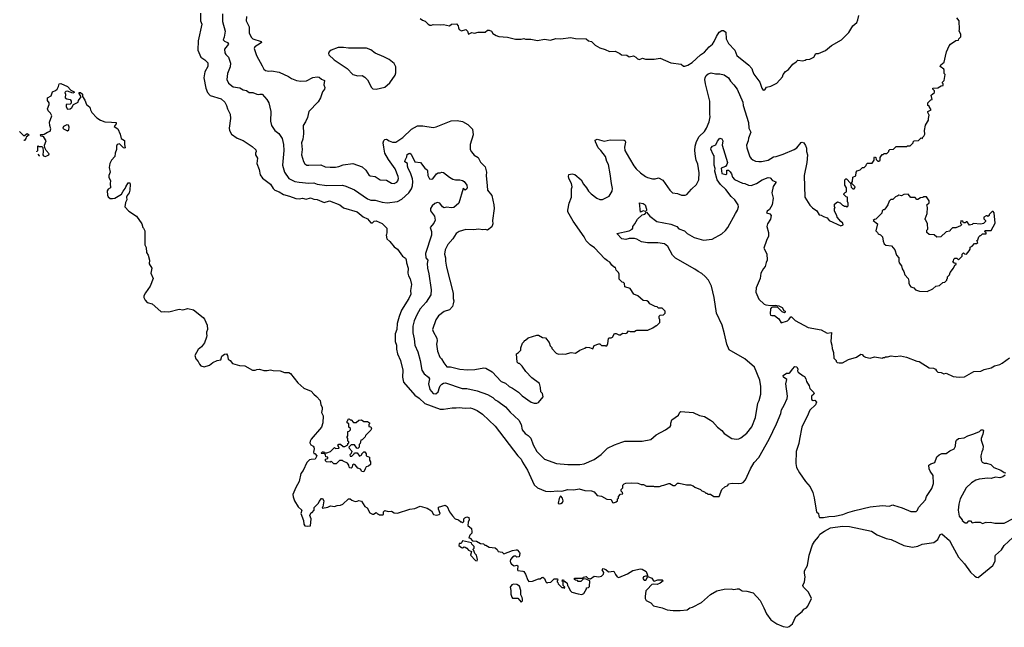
# Model space of a CAD drawing. Extents: x 1771496 to 1971148, y 471553 to 643630.
# Tile 1 of 256: x 1825820 to 1837216, y 479871 to 486898. Entities that reach past the tile are written whole.
import ezdxf

# ---------------------------------------------------------------- set-up
doc = ezdxf.new("R2010")
doc.units = 0

msp = doc.modelspace()

# ---------------------------------------------------------------- linework, layer by layer
at = {"layer": '0CON10XD'}
for points in [[(1827914, 486974), (1827913, 486885), (1827928, 486845), (1827886, 486655), (1827882, 486545), (1827915, 486464), (1827965, 486432), (1827997, 486397), (1827997, 486355), (1827965, 486295), (1827951, 486225), (1827976, 486105), (1827995, 486055), (1828025, 486021), (1828152, 485982), (1828194, 485945), (1828215, 485905), (1828225, 485865), (1828258, 485805), (1828261, 485755), (1828243, 485645), (1828248, 485615), (1828272, 485572), (1828339, 485529), (1828405, 485501), (1828510, 485430), (1828552, 485392), (1828558, 485375), (1828549, 485355), (1828551, 485335), (1828572, 485295), (1828565, 485235), (1828591, 485165), (1828604, 485104), (1828631, 485065), (1828725, 484994), (1828754, 484945), (1828775, 484925), (1828825, 484905), (1828874, 484875), (1828945, 484858), (1829015, 484828), (1829055, 484825), (1829095, 484833), (1829135, 484823), (1829185, 484836), (1829225, 484821), (1829265, 484818), (1829345, 484785), (1829405, 484802), (1829525, 484757), (1829567, 484723), (1829725, 484674), (1829795, 484617), (1829845, 484594), (1829885, 484547), (1829905, 484550), (1829924, 484566), (1829945, 484570), (1830015, 484542), (1830070, 484485), (1830070, 484435), (1830067, 484413), (1830060, 484405), (1830070, 484365), (1830105, 484332), (1830155, 484270), (1830193, 484245), (1830251, 484161), (1830285, 484138), (1830295, 484120), (1830299, 484085), (1830318, 484025), (1830314, 483965), (1830320, 483935), (1830340, 483900), (1830356, 483835), (1830345, 483765), (1830346, 483725), (1830326, 483675), (1830241, 483539), (1830214, 483466), (1830191, 483385), (1830185, 483315), (1830168, 483265), (1830168, 483202), (1830167, 483175), (1830180, 483135), (1830182, 483088), (1830192, 483035), (1830228, 482955), (1830255, 482845), (1830250, 482765), (1830261, 482705), (1830394, 482554), (1830445, 482521), (1830510, 482460), (1830685, 482394), (1830725, 482392), (1830825, 482410), (1830872, 482408), (1830905, 482414), (1830975, 482405), (1831035, 482408), (1831062, 482402), (1831115, 482378), (1831178, 482335), (1831322, 482195), (1831585, 481852), (1831625, 481814), (1831639, 481779), (1831696, 481686), (1831775, 481519), (1831813, 481483), (1831905, 481444), (1831965, 481442), (1832045, 481450), (1832094, 481446), (1832166, 481464), (1832235, 481460), (1832295, 481470), (1832363, 481453), (1832440, 481450), (1832468, 481438), (1832505, 481393), (1832555, 481387), (1832615, 481352), (1832665, 481350), (1832682, 481315), (1832695, 481310), (1832725, 481320), (1832738, 481332), (1832740, 481355), (1832750, 481365), (1832750, 481385), (1832775, 481410), (1832800, 481415), (1832798, 481428), (1832780, 481445), (1832780, 481465), (1832800, 481485), (1832800, 481515), (1832815, 481530), (1832835, 481538), (1832905, 481542), (1832975, 481538), (1833015, 481522), (1833042, 481522), (1833075, 481502), (1833155, 481502), (1833165, 481498), (1833225, 481498), (1833255, 481512), (1833277, 481513), (1833335, 481532), (1833345, 481532), (1833385, 481510), (1833405, 481510), (1833433, 481537), (1833455, 481538), (1833538, 481518), (1833585, 481518), (1833617, 481507), (1833633, 481493), (1833700, 481465), (1833715, 481450), (1833748, 481438), (1833762, 481422), (1833775, 481420), (1833785, 481410), (1833815, 481410), (1833855, 481382), (1833917, 481383), (1833947, 481463), (1833980, 481495), (1834018, 481512), (1834025, 481528), (1834065, 481537), (1834145, 481532), (1834173, 481537), (1834193, 481547), (1834222, 481575), (1834279, 481705), (1834322, 481775), (1834376, 481834), (1834495, 482047), (1834578, 482222), (1834629, 482345), (1834636, 482385), (1834670, 482440), (1834702, 482515), (1834708, 482545), (1834689, 482685), (1834698, 482735), (1834660, 482765), (1834658, 482782), (1834695, 482808), (1834725, 482808), (1834735, 482813), (1834764, 482856), (1834792, 482885), (1834815, 482882), (1834826, 482856), (1834824, 482835), (1834831, 482821), (1834887, 482777), (1834905, 482770), (1834920, 482745), (1834925, 482713), (1834956, 482665), (1834964, 482634), (1835012, 482585), (1835016, 482575), (1835012, 482568), (1834986, 482544), (1834984, 482504), (1835005, 482492), (1835025, 482498), (1835042, 482475), (1835030, 482445), (1834965, 482380), (1834935, 482309), (1834895, 482235), (1834874, 482185), (1834844, 482045), (1834840, 481995), (1834808, 481905), (1834803, 481763), (1834810, 481720), (1834846, 481655), (1834916, 481555), (1834969, 481495), (1834999, 481429), (1835017, 481367), (1835037, 481225), (1835044, 481204), (1835066, 481186), (1835070, 481155), (1835079, 481139), (1835125, 481139), (1835185, 481150), (1835255, 481154), (1835347, 481175), (1835405, 481199), (1835485, 481221), (1835665, 481264), (1835805, 481278), (1835885, 481273), (1835925, 481286), (1835935, 481283), (1836035, 481253), (1836135, 481208), (1836195, 481210), (1836210, 481225), (1836222, 481255), (1836303, 481345), (1836317, 481385), (1836378, 481475), (1836396, 481535), (1836394, 481625), (1836360, 481675), (1836348, 481705), (1836343, 481745), (1836365, 481761), (1836412, 481778), (1836437, 481843), (1836463, 481867), (1836495, 481879), (1836545, 481880), (1836587, 481913), (1836635, 481933), (1836652, 481965), (1836654, 482015), (1836664, 482035), (1836685, 482054), (1836750, 482060), (1836795, 482086), (1836865, 482107), (1836930, 482135), (1836950, 482155), (1836970, 482155), (1836977, 482145), (1836969, 482105), (1836949, 482055), (1836949, 482035), (1836970, 481965), (1836967, 481925), (1836955, 481898), (1836943, 481855), (1836948, 481805), (1836961, 481781), (1836985, 481770), (1837009, 481769), (1837060, 481755), (1837095, 481720), (1837175, 481689), (1837215, 481662), (1837235, 481658)], [(1828169, 486965), (1828167, 486875), (1828197, 486765), (1828187, 486695), (1828176, 486665), (1828189, 486649), (1828225, 486633), (1828238, 486615), (1828190, 486555), (1828194, 486515), (1828205, 486494), (1828236, 486465), (1828260, 486395), (1828255, 486352), (1828226, 486275), (1828216, 486205), (1828238, 486165), (1828293, 486123), (1828370, 486110), (1828405, 486088), (1828445, 486077), (1828475, 486056), (1828520, 486055), (1828565, 486036), (1828585, 486031), (1828598, 486035), (1828628, 486035), (1828680, 485975), (1828702, 485935), (1828726, 485835), (1828724, 485725), (1828734, 485675), (1828775, 485616), (1828820, 485580), (1828857, 485525), (1828874, 485455), (1828878, 485385), (1828864, 485215), (1828887, 485135), (1828935, 485061), (1829005, 485028), (1829055, 485019), (1829165, 485007), (1829225, 485009), (1829265, 484995), (1829375, 484982), (1829555, 484983), (1829595, 484974), (1829695, 484929)], [(1828444, 486935), (1828440, 486885), (1828476, 486815), (1828477, 486745), (1828500, 486695), (1828518, 486675), (1828616, 486645), (1828618, 486635), (1828605, 486622), (1828540, 486585), (1828533, 486565), (1828560, 486485), (1828626, 486365), (1828647, 486325), (1828665, 486310), (1828705, 486301), (1828735, 486306), (1828825, 486289), (1828931, 486241), (1828965, 486217), (1829025, 486196), (1829075, 486186), (1829139, 486191), (1829215, 486230), (1829265, 486237), (1829285, 486233), (1829315, 486210), (1829348, 486195), (1829340, 486145), (1829352, 486115), (1829350, 486095), (1829326, 486064), (1829301, 485995), (1829275, 485946), (1829165, 485835), (1829152, 485765), (1829129, 485715), (1829100, 485675), (1829104, 485576), (1829097, 485515), (1829083, 485475), (1829088, 485395), (1829083, 485335), (1829106, 485256), (1829122, 485232), (1829145, 485217), (1829165, 485215), (1829305, 485220), (1829355, 485197), (1829415, 485192), (1829475, 485193), (1829515, 485200), (1829565, 485219), (1829675, 485233), (1829785, 485196), (1829828, 485158), (1829865, 485096), (1829875, 485090), (1829935, 485085), (1829994, 485044), (1830065, 485042), (1830125, 485008), (1830155, 485003), (1830185, 485018), (1830197, 485035), (1830205, 485060), (1830202, 485085), (1830165, 485174), (1830089, 485279), (1830047, 485355), (1830035, 485425), (1830029, 485475), (1830035, 485501), (1830047, 485513), (1830064, 485516), (1830097, 485497), (1830135, 485481), (1830175, 485481), (1830253, 485535), (1830355, 485633), (1830425, 485670), (1830485, 485669), (1830605, 485649), (1830642, 485658), (1830813, 485727), (1830883, 485733), (1830945, 485721), (1831007, 485687), (1831060, 485630), (1831069, 485565), (1831036, 485454), (1831034, 485395), (1831049, 485368), (1831082, 485332), (1831126, 485305), (1831155, 485251), (1831206, 485195), (1831224, 485135), (1831221, 485095), (1831231, 484975), (1831236, 484925), (1831286, 484866), (1831308, 484758), (1831310, 484715), (1831291, 484575), (1831296, 484535), (1831285, 484501), (1831235, 484463), (1831211, 484471), (1831175, 484469), (1831134, 484476), (1831072, 484468), (1830985, 484470), (1830905, 484448), (1830871, 484425), (1830835, 484363), (1830775, 484298), (1830743, 484235), (1830737, 484185), (1830749, 484145), (1830748, 484105), (1830759, 484035), (1830836, 483735), (1830838, 483675), (1830846, 483645), (1830839, 483611), (1830828, 483582), (1830795, 483543), (1830735, 483522), (1830667, 483473), (1830635, 483425), (1830600, 483315), (1830605, 483290), (1830648, 483215), (1830651, 483185), (1830646, 483145), (1830656, 483065), (1830682, 482995), (1830704, 482974), (1830728, 482928), (1830765, 482883), (1830805, 482882), (1830914, 482856), (1831005, 482847), (1831088, 482852), (1831193, 482873), (1831215, 482866), (1831288, 482825), (1831392, 482712), (1831445, 482695), (1831484, 482654), (1831526, 482636), (1831595, 482591), (1831635, 482546), (1831742, 482475), (1831775, 482462), (1831805, 482462), (1831825, 482470), (1831878, 482535), (1831870, 482575), (1831853, 482593), (1831850, 482645), (1831835, 482690), (1831747, 482757), (1831677, 482827), (1831635, 482890), (1831605, 482920), (1831595, 482920), (1831580, 482935), (1831572, 483035), (1831593, 483047), (1831620, 483075), (1831622, 483102), (1831640, 483155), (1831660, 483175), (1831664, 483186), (1831675, 483190), (1831705, 483220), (1831805, 483250), (1831825, 483250), (1831873, 483223), (1831905, 483220), (1831950, 483165), (1831960, 483125), (1831980, 483105), (1831980, 483095), (1832031, 483041), (1832055, 483030), (1832105, 483032), (1832135, 483028), (1832205, 483048), (1832255, 483042), (1832303, 483077), (1832362, 483098), (1832375, 483110), (1832417, 483107), (1832455, 483090), (1832471, 483129), (1832525, 483150), (1832535, 483150), (1832555, 483130), (1832595, 483130), (1832605, 483120), (1832620, 483135), (1832627, 483153), (1832635, 483210), (1832643, 483217), (1832665, 483218), (1832680, 483225), (1832705, 483268), (1832725, 483268), (1832755, 483252), (1832775, 483252), (1832798, 483272), (1832835, 483270), (1832850, 483275), (1832865, 483300), (1832885, 483292), (1832935, 483290), (1832952, 483302), (1832965, 483308), (1833092, 483308), (1833147, 483333), (1833185, 483360), (1833195, 483360), (1833230, 483395), (1833230, 483425), (1833220, 483445), (1833223, 483467), (1833235, 483480), (1833270, 483485), (1833290, 483505), (1833290, 483525), (1833255, 483560), (1833215, 483560), (1833198, 483578), (1833175, 483580), (1833113, 483613), (1833100, 483635), (1833077, 483647), (1833035, 483650), (1832973, 483703), (1832930, 483725), (1832885, 483790), (1832825, 483810), (1832820, 483845), (1832808, 483858), (1832792, 483862), (1832760, 483895), (1832760, 483955), (1832750, 483975), (1832722, 484002), (1832715, 484030), (1832705, 484030), (1832675, 484060), (1832652, 484095), (1832625, 484107), (1832592, 484132), (1832475, 484260), (1832424, 484294), (1832375, 484339), (1832352, 484385), (1832225, 484567), (1832166, 484675), (1832164, 484695), (1832179, 484775), (1832206, 484844), (1832208, 484942), (1832214, 484965), (1832206, 485005), (1832186, 485036), (1832176, 485066), (1832171, 485085), (1832175, 485108), (1832215, 485114), (1832246, 485106), (1832317, 485047), (1832344, 484995), (1832382, 484952), (1832405, 484913), (1832434, 484884), (1832502, 484832), (1832535, 484819), (1832565, 484818), (1832642, 484855), (1832678, 484915), (1832683, 484945), (1832668, 485005), (1832656, 485115), (1832635, 485222), (1832615, 485258), (1832599, 485315), (1832545, 485386), (1832514, 485415), (1832484, 485485), (1832482, 485505), (1832505, 485516), (1832585, 485491), (1832655, 485509), (1832815, 485504), (1832827, 485495), (1832832, 485482), (1832820, 485425), (1832826, 485385), (1832878, 485292), (1832928, 485208), (1832955, 485174), (1833005, 485126), (1833065, 485086), (1833085, 485074), (1833145, 485058), (1833175, 485058), (1833215, 485067), (1833265, 485041), (1833346, 484925), (1833376, 484896), (1833435, 484886), (1833479, 484869), (1833523, 484867), (1833540, 484875), (1833595, 484938), (1833655, 484992), (1833679, 485045), (1833683, 485125), (1833671, 485225), (1833651, 485275), (1833643, 485315), (1833634, 485385), (1833640, 485435), (1833652, 485488), (1833686, 485545), (1833745, 485606), (1833769, 485645), (1833799, 485715), (1833810, 485775), (1833807, 485807), (1833807, 485955), (1833759, 486155), (1833752, 486205), (1833754, 486225), (1833767, 486253), (1833787, 486273), (1833825, 486284), (1833875, 486271), (1833922, 486272), (1833975, 486261), (1834025, 486226), (1834046, 486185), (1834086, 486145), (1834123, 486095), (1834190, 485945), (1834195, 485905), (1834257, 485707), (1834258, 485645), (1834281, 485595), (1834254, 485526), (1834251, 485495), (1834234, 485445), (1834236, 485415), (1834272, 485312), (1834285, 485291), (1834306, 485276), (1834335, 485263), (1834376, 485256), (1834407, 485257), (1834485, 485274), (1834545, 485312), (1834575, 485315), (1834657, 485343), (1834785, 485396), (1834814, 485415), (1834865, 485478), (1834875, 485480), (1834895, 485472), (1834914, 485444), (1834925, 485410), (1834927, 485373), (1834938, 485335), (1834931, 485245), (1834898, 485095), (1834909, 484845), (1834965, 484752), (1834995, 484722), (1835046, 484686), (1835075, 484640), (1835097, 484637), (1835125, 484620), (1835167, 484607), (1835190, 484575), (1835325, 484512), (1835350, 484525), (1835348, 484545), (1835324, 484564), (1835283, 484613), (1835278, 484635), (1835250, 484685), (1835250, 484715), (1835260, 484725), (1835252, 484732)], [(1830455, 486912), (1830483, 486893), (1830515, 486882), (1830548, 486845), (1830566, 486834), (1830586, 486834), (1830605, 486842), (1830685, 486838), (1830725, 486844), (1830795, 486828), (1830820, 486845), (1830875, 486848), (1830896, 486826), (1830898, 486805), (1830908, 486785), (1830935, 486770), (1830985, 486783), (1831004, 486764), (1831015, 486732), (1831055, 486748), (1831085, 486743), (1831125, 486752), (1831206, 486754), (1831235, 486777), (1831254, 486776), (1831282, 486765), (1831298, 486738), (1831335, 486713), (1831365, 486703), (1831465, 486697), (1831557, 486673), (1831625, 486672), (1831655, 486680), (1831675, 486672), (1831735, 486672), (1831815, 486658), (1831895, 486672), (1831965, 486662), (1832025, 486680), (1832085, 486678), (1832195, 486690), (1832255, 486680), (1832375, 486677), (1832405, 486653), (1832440, 486645), (1832480, 486605), (1832535, 486572), (1832595, 486552), (1832645, 486528), (1832712, 486532), (1832766, 486506), (1832785, 486492), (1832847, 486487), (1832875, 486468), (1832925, 486478), (1832953, 486463), (1832970, 486445), (1832995, 486438), (1833027, 486453), (1833065, 486442), (1833165, 486443), (1833233, 486453), (1833355, 486398), (1833475, 486382), (1833505, 486362), (1833519, 486361), (1833555, 486373), (1833605, 486402), (1833700, 486490), (1833745, 486522), (1833799, 486585), (1833839, 486615), (1833860, 486645), (1833885, 486705), (1833915, 486754), (1833945, 486774), (1833965, 486774), (1833993, 486753), (1833998, 486675), (1834023, 486623), (1834096, 486546), (1834122, 486482), (1834260, 486370), (1834293, 486333), (1834302, 486308), (1834319, 486269), (1834386, 486176), (1834411, 486105), (1834425, 486083), (1834443, 486087), (1834465, 486118), (1834515, 486128), (1834585, 486162), (1834648, 486235), (1834658, 486265), (1834682, 486298), (1834719, 486321), (1834768, 486385), (1834809, 486411), (1834825, 486430), (1834885, 486422), (1834912, 486428), (1834923, 486437), (1834967, 486443), (1835010, 486465), (1835033, 486507), (1835065, 486508), (1835147, 486543), (1835215, 486598), (1835330, 486665), (1835415, 486748), (1835464, 486826), (1835508, 486865), (1835522, 486895), (1835534, 486946)], [(1835252, 484732), (1835250, 484765), (1835285, 484790), (1835318, 484778), (1835342, 484752), (1835355, 484750), (1835365, 484740), (1835385, 484740), (1835395, 484730), (1835410, 484745), (1835410, 484775), (1835400, 484795), (1835400, 484845), (1835385, 484850), (1835360, 484875), (1835360, 484885), (1835375, 484900), (1835390, 484905), (1835390, 484955), (1835370, 484985), (1835370, 485045), (1835382, 485058), (1835388, 485058), (1835438, 485008), (1835442, 484962), (1835462, 484942), (1835478, 484942), (1835488, 484952), (1835490, 484965), (1835450, 485005), (1835450, 485015), (1835460, 485025), (1835462, 485078), (1835498, 485092), (1835500, 485135), (1835512, 485148), (1835547, 485163), (1835575, 485190), (1835595, 485190), (1835618, 485212), (1835620, 485225), (1835632, 485238), (1835685, 485240), (1835710, 485275), (1835710, 485305), (1835715, 485310), (1835730, 485305), (1835732, 485282), (1835752, 485262), (1835765, 485260), (1835780, 485275), (1835780, 485305), (1835802, 485338), (1835815, 485340), (1835825, 485350), (1835855, 485350), (1835878, 485372), (1835880, 485385), (1835892, 485398), (1835935, 485400), (1835965, 485430), (1836085, 485430), (1836095, 485440), (1836125, 485440), (1836160, 485475), (1836160, 485485), (1836172, 485498), (1836225, 485500), (1836255, 485530), (1836268, 485522), (1836272, 485538), (1836285, 485550), (1836297, 485575), (1836292, 485615), (1836304, 485676), (1836340, 485735), (1836338, 485755), (1836348, 485795), (1836332, 485825), (1836333, 485837), (1836368, 485855), (1836350, 485885), (1836350, 485895), (1836330, 485905), (1836330, 485935), (1836365, 485970), (1836380, 485975), (1836370, 486025), (1836410, 486055), (1836410, 486075), (1836390, 486095), (1836390, 486105), (1836445, 486110), (1836485, 486132), (1836510, 486135), (1836510, 486155), (1836502, 486162), (1836500, 486175), (1836520, 486195), (1836532, 486262), (1836522, 486275), (1836522, 486315), (1836516, 486326), (1836472, 486355), (1836482, 486375), (1836522, 486405), (1836537, 486475), (1836548, 486525), (1836578, 486595), (1836592, 486615), (1836655, 486658), (1836688, 486662), (1836690, 486675), (1836712, 486698), (1836715, 486730), (1836692, 486765), (1836697, 486785), (1836693, 486885), (1836668, 486918)], [(1829945, 486094), (1830045, 486119), (1830105, 486169), (1830166, 486255), (1830172, 486285), (1830172, 486352), (1830155, 486390), (1830096, 486436), (1830035, 486469), (1829935, 486511), (1829885, 486551), (1829835, 486567), (1829627, 486567), (1829568, 486578), (1829505, 486576), (1829425, 486544), (1829401, 486525), (1829393, 486505), (1829400, 486490), (1829460, 486435), (1829612, 486332), (1829675, 486262), (1829735, 486249), (1829785, 486254), (1829815, 486234), (1829844, 486204), (1829892, 486112), (1829909, 486099), (1829945, 486094)], [(1826020, 485370), (1826020, 485375), (1826030, 485385), (1826030, 485435), (1826035, 485440), (1826045, 485430), (1826075, 485430), (1826088, 485418), (1826092, 485375), (1826088, 485335), (1826095, 485322), (1826115, 485317), (1826135, 485322), (1826156, 485334), (1826162, 485345), (1826127, 485385), (1826110, 485415), (1826108, 485445), (1826128, 485495), (1826099, 485539), (1826085, 485550), (1826065, 485550), (1826060, 485565), (1826065, 485570), (1826105, 485572), (1826142, 485598), (1826173, 485607), (1826182, 485635), (1826170, 485675), (1826167, 485713), (1826192, 485785), (1826176, 485816), (1826150, 485845), (1826143, 485865), (1826163, 485915), (1826162, 485935), (1826143, 485965), (1826144, 485994), (1826184, 486016), (1826202, 486065), (1826235, 486078), (1826253, 486095), (1826271, 486125), (1826278, 486155), (1826295, 486161), (1826375, 486126), (1826413, 486083), (1826452, 486065), (1826452, 486055), (1826435, 486049), (1826375, 486070), (1826355, 486068), (1826343, 486057), (1826350, 486035), (1826348, 485995), (1826365, 485982), (1826405, 485974), (1826418, 485955), (1826416, 485934), (1826405, 485920), (1826360, 485915), (1826358, 485888), (1826372, 485862), (1826405, 485867), (1826425, 485882), (1826443, 485917), (1826498, 485942), (1826502, 485965), (1826530, 486005), (1826508, 486045), (1826510, 486055), (1826525, 486056), (1826547, 486035), (1826548, 486008), (1826576, 485966), (1826593, 485915), (1826634, 485885), (1826639, 485855), (1826656, 485826), (1826712, 485762), (1826755, 485734), (1826805, 485717), (1826882, 485712), (1826937, 485707), (1826937, 485693), (1826913, 485663), (1826956, 485636), (1826984, 485575), (1826994, 485524), (1827035, 485502), (1827033, 485455), (1827040, 485415), (1827035, 485410), (1827020, 485415), (1826975, 485463), (1826948, 485455), (1826940, 485435), (1826942, 485395), (1826926, 485354), (1826921, 485315), (1826882, 485275), (1826864, 485235), (1826857, 485187), (1826868, 485135), (1826853, 485095), (1826853, 485075), (1826872, 485035), (1826868, 485005), (1826870, 484955), (1826844, 484936), (1826833, 484917), (1826838, 484868), (1826845, 484850), (1826868, 484828), (1826895, 484828), (1826922, 484835), (1826999, 484881), (1827018, 484915), (1827042, 484945), (1827048, 484965), (1827075, 485010), (1827095, 485010), (1827100, 484995), (1827096, 484925), (1827086, 484895), (1827063, 484865), (1827057, 484845), (1827061, 484815), (1827046, 484785), (1827038, 484735), (1827082, 484682), (1827171, 484625), (1827235, 484535), (1827246, 484496), (1827255, 484485), (1827270, 484455), (1827268, 484295), (1827284, 484264), (1827287, 484205), (1827308, 484175), (1827321, 484115), (1827319, 484075), (1827349, 484025), (1827340, 483965), (1827364, 483905), (1827332, 483815), (1827275, 483740), (1827259, 483705), (1827258, 483685), (1827272, 483655), (1827297, 483627), (1827355, 483612), (1827453, 483523), (1827465, 483518), (1827495, 483522), (1827545, 483518), (1827665, 483548), (1827708, 483542), (1827766, 483556), (1827831, 483541), (1827944, 483455), (1827959, 483435), (1827991, 483365), (1827994, 483316), (1827983, 483285), (1827984, 483265), (1827988, 483245), (1827983, 483225), (1827958, 483162), (1827926, 483115), (1827885, 483084), (1827846, 483015), (1827859, 482975), (1827887, 482945), (1827902, 482912), (1827916, 482896), (1827955, 482882), (1828017, 482903), (1828055, 482934), (1828105, 482956), (1828150, 482965), (1828160, 483005), (1828191, 483029), (1828215, 483032), (1828227, 483015), (1828232, 482972), (1828256, 482956), (1828282, 482922), (1828365, 482897), (1828426, 482896), (1828515, 482846), (1828545, 482843), (1828565, 482853), (1828594, 482854), (1828645, 482841), (1828685, 482840), (1828725, 482850), (1828755, 482840), (1828835, 482836), (1828885, 482818), (1828935, 482817), (1828954, 482804), (1829038, 482698), (1829108, 482635), (1829192, 482602), (1829223, 482565), (1829255, 482539), (1829299, 482495), (1829304, 482445), (1829320, 482415), (1829322, 482395), (1829313, 482355), (1829331, 482315), (1829330, 482235), (1829313, 482185), (1829194, 482045), (1829181, 482025), (1829178, 482005), (1829190, 481980), (1829218, 481965), (1829223, 481955), (1829227, 481935), (1829220, 481895), (1829225, 481880), (1829235, 481880), (1829260, 481855), (1829240, 481815), (1829195, 481813), (1829175, 481807), (1829145, 481778), (1829102, 481685), (1829075, 481648), (1829054, 481555), (1829015, 481489), (1828982, 481405), (1828985, 481380), (1829002, 481335), (1829044, 481265), (1829084, 481225), (1829076, 481185), (1829107, 481105), (1829109, 481065), (1829120, 481045), (1829155, 481040), (1829187, 481045), (1829192, 481125), (1829180, 481165), (1829195, 481200), (1829205, 481200), (1829225, 481220), (1829230, 481225), (1829230, 481255), (1829280, 481305), (1829288, 481325), (1829315, 481360), (1829325, 481360), (1829342, 481335), (1829330, 481265), (1829320, 481255), (1829325, 481250), (1829385, 481260), (1829416, 481274), (1829465, 481269), (1829495, 481279), (1829535, 481282), (1829562, 481295), (1829625, 481358), (1829645, 481358), (1829665, 481342), (1829705, 481327), (1829725, 481328), (1829745, 481337), (1829775, 481330), (1829815, 481267), (1829843, 481253), (1829872, 481195), (1829905, 481180), (1829915, 481180), (1829945, 481200), (1829962, 481182), (1829975, 481180), (1829985, 481170), (1830025, 481170), (1830030, 481175), (1830030, 481205), (1830045, 481220), (1830085, 481208), (1830125, 481212), (1830153, 481193), (1830195, 481192), (1830335, 481237), (1830395, 481243), (1830455, 481271), (1830538, 481248), (1830585, 481217), (1830610, 481175), (1830645, 481166), (1830676, 481174), (1830686, 481185), (1830666, 481235), (1830669, 481261), (1830745, 481283), (1830768, 481268), (1830796, 481206), (1830831, 481161)], [(1825820, 485605), (1825865, 485560), (1825875, 485560), (1825905, 485582), (1825930, 485565), (1825895, 485540), (1825892, 485525), (1825875, 485500), (1825870, 485500)], [(1826375, 485611), (1826389, 485625), (1826394, 485655), (1826386, 485676), (1826367, 485683), (1826327, 485663), (1826320, 485645), (1826328, 485635), (1826375, 485611)], [(1829695, 484929), (1829845, 484826), (1829885, 484812), (1829935, 484809), (1830015, 484788), (1830075, 484781), (1830192, 484795), (1830245, 484822), (1830325, 484894), (1830355, 484942), (1830367, 484975), (1830372, 485025), (1830367, 485057), (1830343, 485125), (1830316, 485175), (1830308, 485205), (1830309, 485235), (1830278, 485255), (1830281, 485275), (1830300, 485310), (1830305, 485338), (1830325, 485352), (1830335, 485353), (1830351, 485341), (1830393, 485255), (1830458, 485248), (1830510, 485180), (1830535, 485162), (1830541, 485151), (1830544, 485095), (1830565, 485056), (1830585, 485052), (1830603, 485057), (1830645, 485114), (1830665, 485126), (1830685, 485126), (1830705, 485133), (1830725, 485131), (1830795, 485076), (1830835, 485054), (1830865, 485044), (1830915, 485044), (1830947, 485037), (1830965, 485025), (1830995, 484984), (1831001, 484955), (1830995, 484941), (1830975, 484928), (1830955, 484947), (1830902, 484775), (1830845, 484724), (1830815, 484720), (1830765, 484731), (1830735, 484723), (1830715, 484732), (1830683, 484775), (1830655, 484784), (1830625, 484772), (1830595, 484746), (1830576, 484715), (1830576, 484686), (1830623, 484625), (1830628, 484578), (1830615, 484543), (1830573, 484495), (1830588, 484448), (1830587, 484405), (1830517, 484195), (1830522, 484142), (1830544, 484115), (1830538, 484078), (1830541, 484025), (1830557, 483957), (1830584, 483775), (1830579, 483715), (1830525, 483631), (1830457, 483553), (1830415, 483485), (1830385, 483415), (1830370, 483355), (1830371, 483275), (1830387, 483205), (1830393, 483135), (1830427, 483055), (1830457, 482955), (1830473, 482845), (1830500, 482800), (1830550, 482765), (1830562, 482745), (1830550, 482685), (1830569, 482619), (1830605, 482575), (1830635, 482569), (1830663, 482595), (1830680, 482645), (1830688, 482665), (1830705, 482683), (1830725, 482695), (1830747, 482697), (1830942, 482632), (1830995, 482632), (1831115, 482604), (1831234, 482564), (1831295, 482527), (1831322, 482502), (1831355, 482486), (1831445, 482421), (1831497, 482357), (1831598, 482265), (1831626, 482215), (1831637, 482155), (1831672, 482112), (1831707, 482087), (1831735, 482056), (1831762, 481982), (1831805, 481902), (1831895, 481814), (1832034, 481766), (1832165, 481753), (1832305, 481754), (1832355, 481762), (1832470, 481810), (1832551, 481869), (1832625, 481941), (1832705, 481981), (1832788, 482012), (1832825, 482022), (1833025, 482024), (1833125, 482043), (1833185, 482096), (1833296, 482154), (1833349, 482191), (1833358, 482205), (1833357, 482233), (1833369, 482271), (1833446, 482324), (1833462, 482358), (1833474, 482366), (1833616, 482356), (1833690, 482320), (1833745, 482307), (1833815, 482267), (1833840, 482250), (1833896, 482186), (1833948, 482148), (1833975, 482113), (1834064, 482054), (1834115, 482047), (1834145, 482051), (1834165, 482061), (1834235, 482114), (1834295, 482190), (1834335, 482298), (1834364, 482464), (1834379, 482495), (1834398, 482565), (1834397, 482655), (1834385, 482730), (1834325, 482880), (1834215, 482976), (1834030, 483080), (1834004, 483144), (1833977, 483265), (1833949, 483365), (1833885, 483505), (1833859, 483685), (1833829, 483815), (1833794, 483885), (1833755, 483928), (1833715, 483964), (1833674, 483985), (1833635, 484014), (1833410, 484140), (1833376, 484176), (1833323, 484273), (1833282, 484305), (1833205, 484317), (1833085, 484316), (1833018, 484328), (1832965, 484358), (1832936, 484366), (1832875, 484367), (1832836, 484354), (1832790, 484365), (1832730, 484425), (1832875, 484456), (1832908, 484475), (1832917, 484485), (1832917, 484505), (1832941, 484535), (1832971, 484589), (1833025, 484639), (1833055, 484648), (1833075, 484670), (1833115, 484626), (1833194, 484564), (1833355, 484532), (1833405, 484514), (1833425, 484504), (1833450, 484480), (1833514, 484454), (1833545, 484424), (1833625, 484380), (1833735, 484348), (1833835, 484359), (1833945, 484420), (1833990, 484460), (1834016, 484495), (1834104, 484657), (1834127, 484695), (1834138, 484735), (1834136, 484755), (1834098, 484815), (1834054, 484854), (1833993, 484935), (1833931, 484991), (1833894, 485045), (1833866, 485145), (1833869, 485175), (1833859, 485215), (1833860, 485325), (1833845, 485340), (1833821, 485401), (1833822, 485415), (1833837, 485435), (1833879, 485451), (1833895, 485492), (1833925, 485528), (1833945, 485520), (1833960, 485495), (1833950, 485445), (1834012, 485245), (1834005, 485222), (1833989, 485201), (1833940, 485180), (1833945, 485118), (1833995, 485106), (1834006, 485115), (1834003, 485157), (1834025, 485156), (1834045, 485138), (1834058, 485115), (1834069, 485075), (1834095, 485049), (1834186, 485006), (1834215, 485002), (1834254, 484984), (1834285, 484981), (1834348, 485002), (1834415, 485047), (1834485, 485072), (1834507, 485067), (1834535, 485038), (1834572, 485022), (1834572, 485015), (1834541, 484969), (1834526, 484895), (1834541, 484835), (1834529, 484755), (1834497, 484703), (1834472, 484685), (1834463, 484665), (1834504, 484654), (1834516, 484635), (1834510, 484590), (1834475, 484536), (1834466, 484505), (1834488, 484435), (1834488, 484395), (1834462, 484345), (1834434, 484255), (1834468, 484188), (1834473, 484115), (1834460, 484090), (1834450, 484045), (1834428, 484022), (1834397, 483965), (1834392, 483905), (1834344, 483796), (1834340, 483745), (1834376, 483665), (1834438, 483608), (1834455, 483600), (1834515, 483593), (1834565, 483597), (1834607, 483587), (1834645, 483570), (1834663, 483533), (1834680, 483525), (1834680, 483515), (1834672, 483508), (1834645, 483518), (1834592, 483572), (1834535, 483572), (1834521, 483569), (1834510, 483555), (1834506, 483495), (1834511, 483481), (1834525, 483475), (1834555, 483475), (1834591, 483451), (1834607, 483437), (1834635, 483390), (1834705, 483415), (1834728, 483435), (1834745, 483462), (1834755, 483462), (1834795, 483418), (1834945, 483336), (1835095, 483309), (1835165, 483274), (1835215, 483280), (1835209, 483175), (1835221, 483135), (1835222, 483095), (1835238, 483048), (1835244, 482984), (1835270, 482955), (1835270, 482945), (1835283, 482933), (1835305, 482928), (1835345, 482930), (1835414, 482966), (1835505, 482993), (1835555, 483028), (1835570, 483025), (1835585, 483008), (1835610, 482995), (1835665, 482982), (1835715, 482997), (1835805, 482982), (1835815, 482990), (1835835, 482990), (1835843, 482997), (1835865, 482998), (1835905, 483010), (1835955, 483003), (1836015, 483012), (1836086, 482996), (1836205, 482948), (1836230, 482945), (1836345, 482870), (1836395, 482868), (1836420, 482855), (1836430, 482835), (1836445, 482822), (1836487, 482817), (1836515, 482800), (1836545, 482808), (1836625, 482772), (1836695, 482763), (1836755, 482768), (1836865, 482828), (1836945, 482833), (1836985, 482852), (1837065, 482870), (1837104, 482896), (1837165, 482911), (1837192, 482925), (1837275, 482986)], [(1826050, 485319), (1826050, 485325), (1826034, 485341)], [(1836325, 483753), (1836390, 483785), (1836423, 483817), (1836467, 483823), (1836505, 483860), (1836527, 483863), (1836550, 483885), (1836550, 483895), (1836560, 483905), (1836560, 483925), (1836580, 483945), (1836590, 483975), (1836630, 484025), (1836642, 484058), (1836660, 484065), (1836658, 484078), (1836635, 484080), (1836620, 484095), (1836630, 484105), (1836632, 484128), (1836645, 484140), (1836665, 484140), (1836685, 484120), (1836728, 484162), (1836730, 484185), (1836745, 484200), (1836755, 484190), (1836780, 484185), (1836810, 484225), (1836820, 484245), (1836822, 484268), (1836845, 484280), (1836872, 484308), (1836895, 484310), (1836908, 484322), (1836900, 484345), (1836908, 484352), (1836922, 484388), (1836935, 484400), (1836945, 484400), (1836965, 484420), (1837008, 484422), (1837008, 484438), (1836990, 484445), (1836995, 484460), (1837065, 484460), (1837112, 484545), (1837100, 484665), (1837088, 484678), (1837075, 484680), (1837040, 484645), (1837040, 484635), (1837025, 484620), (1837015, 484630), (1837005, 484630), (1836980, 484615), (1836980, 484595), (1837000, 484575), (1837000, 484565), (1836975, 484540), (1836945, 484532), (1836855, 484540), (1836845, 484530), (1836815, 484520), (1836785, 484560), (1836775, 484560), (1836765, 484550), (1836745, 484550), (1836738, 484568), (1836715, 484570), (1836710, 484545), (1836718, 484538), (1836720, 484525), (1836708, 484512), (1836655, 484492), (1836615, 484490), (1836590, 484465), (1836585, 484450), (1836544, 484446), (1836482, 484388), (1836435, 484382), (1836405, 484408), (1836345, 484412), (1836320, 484435), (1836320, 484465), (1836330, 484475), (1836328, 484535), (1836308, 484578), (1836300, 484585), (1836300, 484595), (1836322, 484655), (1836328, 484725), (1836320, 484755), (1836345, 484780), (1836347, 484803), (1836315, 484850), (1836285, 484850), (1836275, 484840), (1836245, 484838), (1836215, 484820), (1836205, 484820), (1836185, 484840), (1836135, 484840), (1836105, 484880), (1836053, 484877), (1836025, 484860), (1835995, 484870), (1835985, 484860), (1835955, 484850), (1835925, 484820), (1835902, 484818), (1835882, 484798), (1835870, 484755), (1835845, 484720), (1835825, 484700), (1835815, 484700), (1835802, 484688), (1835798, 484662), (1835728, 484592), (1835712, 484588), (1835700, 484575), (1835750, 484535), (1835730, 484455), (1835748, 484438), (1835755, 484420), (1835785, 484410), (1835808, 484388), (1835813, 484335), (1835824, 484304), (1835845, 484290), (1835911, 484281), (1835950, 484235), (1835967, 484175), (1835996, 484145), (1835994, 484105), (1836000, 484085), (1836025, 484050), (1836033, 484015), (1836053, 483985), (1836066, 483946), (1836103, 483905), (1836112, 483875), (1836111, 483851), (1836122, 483822), (1836135, 483808), (1836170, 483795), (1836190, 483775), (1836235, 483758), (1836325, 483753)], [(1833005, 484673), (1832995, 484780), (1833035, 484770), (1833059, 484755), (1833076, 484706), (1833075, 484690), (1833065, 484678), (1833035, 484686), (1833005, 484673)], [(1829805, 481670), (1829782, 481672), (1829765, 481700), (1829735, 481710), (1829705, 481750), (1829687, 481757), (1829672, 481748), (1829667, 481723), (1829658, 481712), (1829643, 481713), (1829633, 481723), (1829630, 481745), (1829615, 481770), (1829565, 481790), (1829555, 481800), (1829522, 481798), (1829485, 481760), (1829455, 481760), (1829425, 481790), (1829415, 481780), (1829373, 481783), (1829360, 481795), (1829360, 481815), (1829388, 481822), (1829388, 481838), (1829362, 481842), (1829360, 481865), (1829348, 481878), (1829315, 481880), (1829310, 481885), (1829325, 481900), (1829335, 481900), (1829345, 481890), (1829375, 481890), (1829417, 481903), (1829465, 481950), (1829475, 481940), (1829518, 481942), (1829508, 481968), (1829500, 481975), (1829515, 481990), (1829535, 481990), (1829565, 481960), (1829585, 481960), (1829618, 481982), (1829620, 481995), (1829630, 482005), (1829630, 482015), (1829620, 482025), (1829620, 482055), (1829610, 482065), (1829610, 482075), (1829620, 482085), (1829620, 482135), (1829635, 482140), (1829650, 482155), (1829648, 482168), (1829630, 482185), (1829630, 482225), (1829610, 482235), (1829610, 482255), (1829618, 482262), (1829622, 482278), (1829635, 482280), (1829645, 482270), (1829658, 482268), (1829685, 482240), (1829715, 482240), (1829747, 482267), (1829775, 482268), (1829805, 482250), (1829845, 482252), (1829870, 482235), (1829870, 482225), (1829860, 482215), (1829862, 482192), (1829885, 482190), (1829892, 482165), (1829885, 482150), (1829822, 482088), (1829818, 482072), (1829785, 482040), (1829770, 482035), (1829760, 481995), (1829750, 481985), (1829748, 481952), (1829735, 481940), (1829722, 481942), (1829695, 481980), (1829655, 481980), (1829630, 481955), (1829632, 481942), (1829670, 481905), (1829662, 481898), (1829658, 481882), (1829640, 481865), (1829645, 481850), (1829665, 481850), (1829690, 481875), (1829695, 481890), (1829725, 481890), (1829755, 481850), (1829780, 481865), (1829780, 481875), (1829802, 481898), (1829815, 481900), (1829830, 481875), (1829832, 481852), (1829868, 481838), (1829870, 481805), (1829880, 481785), (1829880, 481755), (1829857, 481733), (1829832, 481728), (1829820, 481705), (1829805, 481670)], [(1837225, 481630), (1837198, 481612), (1837165, 481601), (1837115, 481606), (1837065, 481590), (1837025, 481596), (1836925, 481585), (1836885, 481574), (1836835, 481540), (1836776, 481485), (1836705, 481358), (1836689, 481295), (1836684, 481225), (1836694, 481154), (1836730, 481115), (1836730, 481105), (1836765, 481080), (1836785, 481080), (1836805, 481100), (1836825, 481100), (1836845, 481080), (1836875, 481088), (1836935, 481088), (1836965, 481072), (1837005, 481088), (1837015, 481082), (1837055, 481088), (1837107, 481073), (1837215, 481073), (1837325, 481132)], [(1832065, 481297), (1832085, 481301), (1832101, 481315), (1832109, 481335), (1832102, 481362), (1832085, 481388), (1832075, 481382), (1832065, 481360), (1832051, 481305), (1832065, 481297)], [(1830831, 481161), (1830860, 481125), (1830900, 481115), (1830925, 481090), (1830935, 481090), (1830945, 481080), (1830960, 481095), (1830960, 481125), (1830972, 481138), (1830995, 481148), (1831019, 481139), (1831022, 481115), (1831010, 481085), (1831008, 481048), (1831050, 481015), (1831052, 480975), (1831052, 480958), (1831030, 480935), (1831020, 480905), (1831035, 480900), (1831062, 480872), (1831107, 480867), (1831155, 480840), (1831187, 480837), (1831205, 480820), (1831215, 480820), (1831255, 480798), (1831325, 480790), (1831345, 480772), (1831357, 480747), (1831405, 480738), (1831425, 480720), (1831523, 480757), (1831565, 480768), (1831580, 480765), (1831607, 480737), (1831610, 480725), (1831600, 480685), (1831575, 480680), (1831562, 480692), (1831545, 480692), (1831525, 480682), (1831502, 480655), (1831498, 480635), (1831502, 480615), (1831511, 480601), (1831545, 480582), (1831575, 480588), (1831585, 480580), (1831582, 480535), (1831587, 480527), (1831645, 480520), (1831654, 480514), (1831673, 480485), (1831702, 480415), (1831715, 480402), (1831757, 480403), (1831825, 480430), (1831845, 480430), (1831862, 480448), (1831875, 480450), (1831893, 480433), (1831910, 480395), (1831925, 480380), (1831933, 480387), (1831968, 480392), (1832005, 480430), (1832045, 480430), (1832050, 480415), (1832042, 480408), (1832040, 480395), (1832048, 480388), (1832052, 480372), (1832095, 480330), (1832115, 480330), (1832125, 480320), (1832130, 480335), (1832110, 480355), (1832110, 480395), (1832100, 480405), (1832102, 480418), (1832115, 480420), (1832122, 480402), (1832135, 480400), (1832155, 480380), (1832160, 480355), (1832170, 480345), (1832190, 480295), (1832210, 480275), (1832286, 480256), (1832325, 480250), (1832349, 480261), (1832380, 480315), (1832380, 480325), (1832405, 480330), (1832417, 480343), (1832418, 480408), (1832377, 480427), (1832345, 480430), (1832315, 480402), (1832285, 480400), (1832275, 480410), (1832254, 480414), (1832242, 480425), (1832242, 480438), (1832335, 480440), (1832345, 480450), (1832375, 480458), (1832395, 480440), (1832425, 480430), (1832468, 480462), (1832525, 480453), (1832555, 480460), (1832577, 480485), (1832580, 480505), (1832562, 480535), (1832575, 480550), (1832605, 480537), (1832635, 480511), (1832695, 480519), (1832715, 480480), (1832736, 480456), (1832755, 480447), (1832855, 480490), (1832915, 480529), (1833005, 480548), (1833024, 480544), (1833070, 480515), (1833087, 480475), (1833085, 480460), (1833065, 480462), (1833042, 480455), (1833033, 480435), (1833048, 480415), (1833069, 480415), (1833092, 480458), (1833135, 480439), (1833155, 480407), (1833165, 480403), (1833205, 480418), (1833255, 480418), (1833266, 480406), (1833235, 480382), (1833198, 480365), (1833155, 480370), (1833135, 480364), (1833082, 480308), (1833066, 480294), (1833060, 480225), (1833061, 480205), (1833072, 480182), (1833125, 480154), (1833155, 480119), (1833255, 480096), (1833314, 480074), (1833385, 480063), (1833465, 480064), (1833545, 480073), (1833575, 480094), (1833609, 480105), (1833712, 480158), (1833815, 480249), (1833888, 480292), (1833975, 480313), (1834054, 480314), (1834085, 480308), (1834125, 480317), (1834146, 480316), (1834183, 480293), (1834235, 480289), (1834308, 480268), (1834389, 480179), (1834434, 480094), (1834465, 480025), (1834515, 479956), (1834585, 479909), (1834655, 479879), (1834705, 479871), (1834725, 479878), (1834765, 479912), (1834805, 479995), (1834875, 480055), (1834895, 480081), (1834925, 480096), (1834944, 480115), (1834984, 480205), (1834950, 480275), (1834894, 480335), (1834883, 480355), (1834905, 480395), (1834911, 480455), (1834903, 480497), (1834905, 480525), (1834940, 480585), (1834959, 480705), (1834997, 480825), (1835018, 480862), (1835065, 480917), (1835082, 480948), (1835135, 480981), (1835205, 481019), (1835345, 481042), (1835425, 481038), (1835681, 480981), (1835745, 480939), (1835849, 480899), (1835905, 480885), (1836055, 480816), (1836155, 480796), (1836215, 480808), (1836265, 480830), (1836399, 480851), (1836448, 480885), (1836475, 480943), (1836495, 480951), (1836582, 480875), (1836615, 480808), (1836685, 480682), (1836754, 480604), (1836825, 480508), (1836875, 480462), (1836895, 480449), (1836915, 480448), (1837085, 480585), (1837109, 480635), (1837111, 480695), (1837116, 480704), (1837184, 480765), (1837214, 480816), (1837315, 480909)], [(1831115, 480640), (1831120, 480655), (1831108, 480705), (1831090, 480725), (1831078, 480758), (1831070, 480765), (1831070, 480775), (1831080, 480785), (1831080, 480805), (1831055, 480830), (1831048, 480848), (1830945, 480870), (1830938, 480852), (1830925, 480840), (1830905, 480840), (1830903, 480815), (1830935, 480792), (1830945, 480788), (1830965, 480800), (1830975, 480798), (1830996, 480786), (1831015, 480762), (1831048, 480748), (1831038, 480705), (1831095, 480642), (1831115, 480640)], [(1831625, 480162), (1831640, 480175), (1831640, 480195), (1831637, 480217), (1831622, 480245), (1831622, 480295), (1831606, 480345), (1831575, 480367), (1831535, 480370), (1831515, 480362), (1831497, 480335), (1831506, 480295), (1831504, 480255), (1831515, 480218), (1831525, 480208), (1831587, 480207), (1831625, 480162)]]:
    msp.add_lwpolyline(points, dxfattribs=at)

doc.saveas('drawing.dxf')
